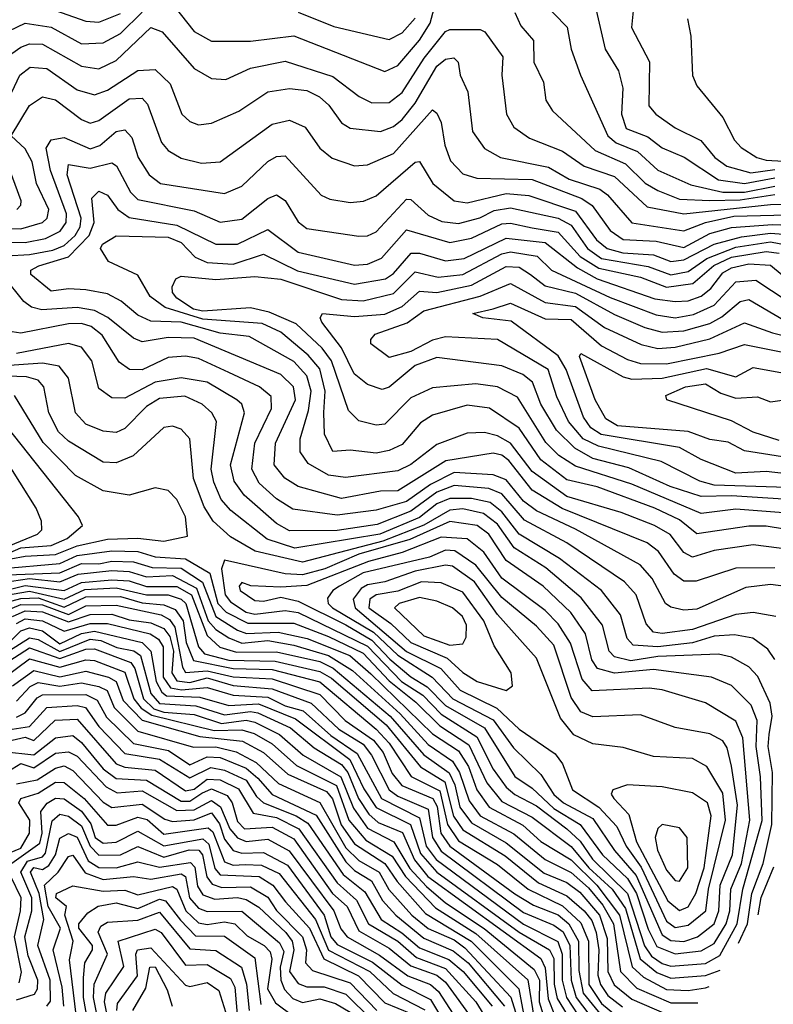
# Model space of a CAD drawing. Extents: x 1308313 to 1441400, y 959662 to 1036319.
# Tile 82 of 256: x 1360922 to 1362662, y 981550 to 983823. Entities that reach past the tile are written whole.
import ezdxf

# ---------------------------------------------------------------- set-up
doc = ezdxf.new("R2010")
doc.units = 0

msp = doc.modelspace()

# ---------------------------------------------------------------- linework, layer by layer
at = {"layer": '0CON10XD'}
for points in [[(1362342.5, 983882.5), (1362334.8, 983805), (1362376.1, 983726.1), (1362374.5, 983624.5), (1362390.7, 983605), (1362435, 983573.7), (1362494.3, 983544.3), (1362526.8, 983505), (1362554.8, 983485), (1362609.8, 983469.8), (1362665, 983476.8)], [(1361278.1, 983855), (1361325, 983796), (1361365, 983773.7), (1361455, 983773.5), (1361555, 983785.7), (1361765, 983703.5), (1361795, 983717.3), (1361845, 983776.1), (1361869.5, 983815), (1361885, 983873.3)], [(1362125, 983868), (1362185.7, 983805.7), (1362195.6, 983755), (1362217, 983695), (1362279.6, 983555), (1362298.8, 983538.8), (1362348.6, 983518.6), (1362395, 983475.9), (1362471.6, 983441.6), (1362545, 983424.5), (1362595, 983425), (1362665, 983438.7)], [(1360860.5, 983779.5), (1360935, 983815.3), (1360995, 983805.8), (1361065, 983767.7), (1361115, 983769.5), (1361155, 983790.9), (1361205, 983840.7)], [(1360989.8, 983849.8), (1361075, 983819.7), (1361105, 983817.7), (1361155, 983837.6)], [(1361565, 983840.8), (1361647.4, 983807.4), (1361775, 983777.4), (1361805, 983792.9), (1361835, 983826.3)], [(1362065, 983839.4), (1362079.2, 983809.2), (1362108.5, 983775), (1362108.8, 983725), (1362131.5, 983678.5), (1362137, 983637), (1362152.3, 983612.3), (1362250.7, 983520.7), (1362320.3, 983490.3), (1362365.9, 983445.9), (1362395, 983428.5), (1362445, 983408.8), (1362515.5, 983405.5), (1362585, 983407.1), (1362665, 983419.1)], [(1362253, 983845), (1362273.6, 983755), (1362304.4, 983705), (1362314.5, 983665), (1362311.3, 983605), (1362321.9, 983571.9), (1362372.4, 983552.4), (1362405, 983527.4), (1362455.7, 983505.7), (1362535, 983453.6), (1362595, 983444.6), (1362665, 983457.8)], [(1362463.8, 983825), (1362471.8, 983785), (1362475.5, 983694.5), (1362485, 983670.6), (1362545, 983597.5), (1362572.3, 983545), (1362587.8, 983527.8), (1362623.7, 983505), (1362645, 983499.1), (1362725, 983494.5)], [(1360874.9, 983725.1), (1360925, 983759.4), (1360945, 983767.7), (1360975, 983766.3), (1361065, 983716), (1361105, 983709.4), (1361145, 983729), (1361225, 983805.2), (1361251.4, 983795), (1361325, 983710.2), (1361365, 983687.3), (1361398, 983685), (1361455, 983711), (1361535, 983727.7), (1361645, 983692.3), (1361705.9, 983645.9), (1361735, 983631.5), (1361775, 983632.2), (1361805.1, 983655), (1361856.1, 983733.9), (1361905, 983795.5), (1361915, 983800.5), (1361985, 983800.3), (1361996.3, 983795), (1362037.3, 983737.3), (1362035.5, 983695), (1362046.2, 983605), (1362062.8, 983575), (1362099.2, 983549.2), (1362175, 983519.4), (1362225.2, 983485), (1362295, 983460.9), (1362370.9, 983390.9), (1362455, 983374.6), (1362655, 983396.2), (1362775, 983396.9)], [(1360885, 983615.2), (1360922.7, 983695), (1360946.6, 983713.4), (1360985, 983710.7), (1361055, 983661), (1361095, 983649.9), (1361125, 983660.3), (1361195, 983706.1), (1361235, 983708), (1361269.3, 983675), (1361296.6, 983605), (1361315, 983588.2), (1361335, 983580.3), (1361365, 983584.3), (1361428.1, 983611.9), (1361495, 983656.2), (1361545, 983664.2), (1361585, 983659.8), (1361614.2, 983645), (1361635.7, 983625.7), (1361664.8, 983585), (1361685, 983572.4), (1361755, 983565.2), (1361785, 983576.2), (1361805, 983592.3), (1361835, 983630.3), (1361885, 983716), (1361905, 983732.2), (1361924.8, 983734.8), (1361934.7, 983725), (1361939.2, 983695), (1361956.7, 983656.7), (1361967.8, 983565), (1361995.4, 983525.4), (1362032.2, 983505), (1362142.8, 983482.8), (1362191, 983455), (1362261.5, 983431.5), (1362279, 983419), (1362335, 983354.1), (1362455, 983335.5), (1362505.5, 983354.5), (1362570.7, 983369.3), (1362755, 983374.3)], [(1360795, 983341.2), (1360925, 983340.5), (1360975.2, 983354.8), (1360985.4, 983365), (1360989.6, 983385), (1360961.5, 983445), (1360951.3, 983495), (1360935, 983524.8), (1360902.9, 983555), (1360945, 983624.8), (1360975, 983645.2), (1361005, 983638), (1361065, 983592.5), (1361085, 983584.1), (1361105, 983590.5), (1361175, 983640.5), (1361205, 983642), (1361217.7, 983627.7), (1361249.3, 983539.3), (1361265, 983521.1), (1361295, 983503.2), (1361342.1, 983492.1), (1361385, 983495.2), (1361505, 983581.9), (1361545, 983590.8), (1361581.3, 983575), (1361615, 983526.8), (1361643.7, 983503.7), (1361695, 983485.6), (1361725, 983488.3), (1361785, 983513.8), (1361875, 983614.7), (1361885, 983607.5), (1361895.4, 983585.4), (1361903.3, 983533.3), (1361917, 983497), (1361945, 983466.9), (1361977.4, 983457.4), (1362105, 983453.8), (1362219.9, 983409.9), (1362244, 983394), (1362285, 983336.4), (1362315, 983315.6), (1362391.7, 983311.7), (1362455, 983296.9), (1362515, 983329.2), (1362565, 983343.4), (1362659.9, 983350.1), (1362756, 983346)], [(1360775, 983310.8), (1360935, 983309), (1360981.8, 983318.2), (1361015.7, 983335), (1361029.4, 983355), (1361030.3, 983375), (1360993.2, 983475), (1360983.7, 983526.3), (1360995, 983545.8), (1361025, 983551), (1361085, 983524.7), (1361107.5, 983532.5), (1361145, 983565.2), (1361165, 983568.8), (1361181.1, 983551.1), (1361196.1, 983505), (1361221.3, 983465), (1361247.7, 983445), (1361395, 983421.8), (1361435, 983438.8), (1361495, 983496), (1361515, 983506.9), (1361535, 983508.7), (1361618.2, 983418.2), (1361638.3, 983408.3), (1361685, 983401), (1361716.2, 983403.8), (1361745, 983416.1), (1361835, 983494.3), (1361845, 983495.7), (1361875.7, 983445), (1361925, 983404.5), (1361955, 983400.4), (1362045, 983422), (1362097.3, 983417.3), (1362205, 983381.2), (1362253.8, 983315), (1362278, 983295), (1362314.5, 983285), (1362385, 983280.2), (1362425.1, 983265.1), (1362455, 983268.4), (1362525.3, 983304.7), (1362588.5, 983321.5), (1362655, 983330.2), (1362735, 983323.7)], [(1360837.7, 983275), (1360945, 983281), (1360999.2, 983290.8), (1361025, 983301.4), (1361050.1, 983325), (1361062.3, 983345), (1361064, 983365), (1361031.7, 983465), (1361035, 983488.9), (1361085, 983480.3), (1361135, 983492.7), (1361145.9, 983485.9), (1361178.1, 983425), (1361195, 983407.8), (1361325, 983381.4), (1361385, 983355.8), (1361435, 983362.3), (1361495, 983410.5), (1361515, 983419), (1361535, 983405.9), (1361565, 983356.2), (1361585, 983340.6), (1361705, 983323.5), (1361725, 983323.9), (1361745, 983333.1), (1361815, 983408.9), (1361825, 983408.1), (1361865, 983371.4), (1361897.1, 983357.1), (1361935, 983352.4), (1361984.5, 983365.5), (1362017.5, 983382.5), (1362055, 983388.5), (1362165, 983364.5), (1362195, 983348.7), (1362232.6, 983295), (1362265, 983271.3), (1362373.3, 983253.3), (1362425, 983233.9), (1362465, 983241.6), (1362508.5, 983271.5), (1362575, 983298.2), (1362655, 983310), (1362715, 983298.9)], [(1360915.4, 983385), (1360925.1, 983394.9), (1360925.5, 983405), (1360892.7, 983495)], [(1362705, 982599.3), (1362615, 982610.7), (1362525, 982597.2), (1362475, 982582.2), (1362455, 982592.5), (1362424.1, 982634.1), (1362387.7, 982655), (1362310.3, 982685), (1362185, 982722), (1362105, 982779.9), (1362054.9, 982844.9), (1362025, 982862.5), (1361995, 982869.7), (1361955, 982868.5), (1361885, 982842.2), (1361825, 982795.7), (1361795, 982781.3), (1361674.4, 982765.6), (1361635, 982771.6), (1361588.5, 982798.5), (1361569.7, 982825), (1361570, 982855), (1361589, 982921), (1361594.8, 982965), (1361585, 983000.9), (1361555, 983033.7), (1361451.7, 983091.7), (1361385, 983099), (1361295, 983124.6), (1361225, 983127.1), (1361195, 983141.1), (1361156.6, 983173.4), (1361125, 983190), (1361075, 983199.4), (1361035, 983201.9), (1360995, 983196), (1360947.9, 983235), (1360947.8, 983245), (1360966.2, 983255), (1361034.7, 983275.3), (1361082.7, 983325), (1361094.3, 983355), (1361089.2, 983410.8), (1361105, 983427), (1361125, 983418.1), (1361149.2, 983385), (1361175, 983366.6), (1361285, 983348.8), (1361375, 983304.4), (1361425, 983304.9), (1361495, 983338.3), (1361565, 983286.5), (1361695, 983256.1), (1361725, 983258.5), (1361757.3, 983272.7), (1361815, 983337.8), (1361915, 983308.8), (1361965, 983319), (1362035, 983351.9), (1362055, 983353.3), (1362105, 983342.5), (1362165, 983332.2), (1362216.4, 983276.4), (1362259, 983249), (1362355, 983228.2), (1362415, 983205.1), (1362476.3, 983213.7), (1362524.6, 983255.4), (1362565, 983274.9), (1362645, 983288), (1362675, 983283.9)], [(1362725, 982640.4), (1362645, 982653.4), (1362605, 982653.6), (1362485, 982636.2), (1362445, 982668), (1362388.7, 982695), (1362255, 982744.3), (1362185, 982760.5), (1362125, 982806.4), (1362075, 982880.1), (1362006.4, 982926.4), (1361955, 982933.1), (1361875, 982909.8), (1361847.8, 982892.2), (1361805, 982841.9), (1361775, 982828), (1361745, 982822.5), (1361685, 982828.8), (1361645, 982826.3), (1361625.7, 982865.7), (1361624.2, 982915.8), (1361627.8, 982965), (1361615, 983016.6), (1361588.3, 983048.3), (1361525, 983101.4), (1361481.7, 983121.7), (1361345, 983131.6), (1361258.4, 983158.4), (1361223.9, 983183.9), (1361195, 983233.1), (1361127.7, 983265), (1361108.5, 983295), (1361113.4, 983305), (1361145, 983324.3), (1361265, 983320.7), (1361295, 983308.3), (1361327.7, 983275), (1361355, 983262.2), (1361415, 983258.5), (1361485, 983281.6), (1361563.5, 983243.5), (1361695, 983212.4), (1361766.6, 983225), (1361785, 983237.4), (1361826, 983284), (1361845, 983284.3), (1361905, 983266.6), (1361948.6, 983271.4), (1362045, 983319), (1362135, 983308.5), (1362209.9, 983249.9), (1362255, 983224.4), (1362388.4, 983178.4), (1362435, 983172.1), (1362465, 983173.6), (1362495.5, 983185), (1362517.7, 983202.3), (1362545, 983238.6), (1362565, 983250.3), (1362605, 983259.4), (1362655, 983255.9), (1362745, 983181.8)], [(1362705, 982683.1), (1362575, 982693.1), (1362495, 982683.1), (1362335, 982750.4), (1362205, 982792), (1362167.1, 982817.1), (1362137.1, 982847.1), (1362071.4, 982951.4), (1362025.1, 982975.1), (1361975, 982982.3), (1361875, 982973.2), (1361825, 982949.8), (1361765, 982889.5), (1361745, 982886.5), (1361705, 982896.5), (1361681, 982921), (1361642.3, 983035), (1361620.4, 983065), (1361560.5, 983120.5), (1361497.9, 983147.9), (1361455, 983157.4), (1361345, 983150.3), (1361323.8, 983155), (1361285, 983180), (1361275, 983193.1), (1361274, 983206), (1361283.1, 983225), (1361295, 983230.5), (1361375, 983223), (1361465, 983230.3), (1361525, 983223.8), (1361665, 983177.2), (1361715, 983174), (1361785, 983191), (1361835, 983241), (1361888.2, 983228.2), (1361945, 983234.5), (1362035, 983282.5), (1362055, 983286.8), (1362116.9, 983276.9), (1362150, 983245), (1362285, 983181.4), (1362391.7, 983141.7), (1362435, 983134.9), (1362477.5, 983142.5), (1362525, 983164.1), (1362575, 983217.5), (1362621.3, 983221.3), (1362729.7, 983149.7)], [(1362732.8, 982712.8), (1362565, 982723.7), (1362495, 982721.9), (1362423.9, 982745), (1362328.6, 982788.6), (1362245, 982810.2), (1362203.7, 982833.7), (1362161.4, 982875), (1362124.9, 982935), (1362106, 982986), (1362083.7, 983003.7), (1362035, 983023.6), (1361885, 983043.4), (1361835, 983024.6), (1361775, 982974.4), (1361758.8, 982968.8), (1361725, 982980.6), (1361694.5, 983005), (1361665.5, 983065.5), (1361619.8, 983125), (1361615.8, 983135), (1361621.4, 983145), (1361695, 983137.5), (1361765, 983143.3), (1361805, 983161.2), (1361845, 983196), (1361885, 983193.1), (1361965, 983209.9), (1362045, 983252.9), (1362075, 983252), (1362101.7, 983235), (1362135, 983208.7), (1362205, 983191.6), (1362295, 983142), (1362365, 983112), (1362405, 983101.5), (1362455, 983104.3), (1362515, 983121.4), (1362543.3, 983136.7), (1362585, 983172.4), (1362605, 983177.3), (1362685, 983129.7)], [(1362665, 982557.1), (1362575, 982556.6), (1362483.6, 982526.4), (1362455, 982526.5), (1362433, 982543), (1362396.6, 982595), (1362370.5, 982615), (1362174.7, 982694.7), (1362105, 982737), (1362051.6, 982805), (1362035, 982817.8), (1362015, 982822.4), (1361905.6, 982804.4), (1361795, 982735.1), (1361755, 982734.2), (1361665, 982717.7), (1361565, 982745.1), (1361534.4, 982764.4), (1361509.8, 982795), (1361512.5, 982845), (1361559.1, 982945), (1361554.6, 982975), (1361525, 983004.1), (1361325, 983087.5), (1361265, 983089.5), (1361205, 983079.1), (1361185, 983087.4), (1361125.5, 983135.5), (1361095, 983151.5), (1361055, 983158.8), (1360973.3, 983153.3), (1360949.6, 983159.6), (1360932.2, 983172.2), (1360885, 983230.6)], [(1362765, 982740.6), (1362525, 982748.6), (1362492.6, 982757.4), (1362402.9, 982802.9), (1362258.6, 982838.6), (1362222.9, 982855), (1362189.2, 982895), (1362161.9, 982951.9), (1362142.4, 983015), (1362025, 983084.8), (1361905, 983090.5), (1361875, 983082.8), (1361825, 983056.6), (1361775, 983043), (1361732.5, 983075), (1361732.5, 983085), (1361742.8, 983097.2), (1361816.5, 983123.5), (1361855, 983150.6), (1361985.4, 983184.6), (1362055, 983213.9), (1362135, 983170.4), (1362205, 983161.1), (1362272.4, 983112.4), (1362356.6, 983073.4), (1362395, 983063.9), (1362435, 983067), (1362515, 983086.5), (1362595, 983123.3), (1362659.8, 983099.8), (1362764.1, 983074.1)], [(1362820.1, 982760.1), (1362645, 982779.9), (1362575, 982776), (1362495, 982807.4), (1362445.6, 982835.6), (1362264.8, 982865), (1362240.9, 982880.9), (1362223.7, 982905), (1362184, 983015), (1362165, 983046.7), (1362057, 983127), (1361991.2, 983135), (1361968, 983145), (1362015.2, 983155.2), (1362055, 983168.8), (1362135, 983132.7), (1362195, 983131), (1362265, 983070.1), (1362325, 983038.5), (1362355, 983029.5), (1362415, 983028.4), (1362536.6, 983053.4), (1362595, 983073), (1362765, 983039.3)], [(1362696.5, 982513.5), (1362655, 982518.9), (1362598.1, 982511.9), (1362485, 982461.9), (1362455, 982459.7), (1362425, 982466.9), (1362413.1, 982475), (1362382.5, 982532.5), (1362354.2, 982564.2), (1362205, 982646.8), (1362115, 982689), (1362085, 982711.4), (1362045, 982760.7), (1362015, 982772.5), (1361925, 982777.2), (1361870.2, 982749.8), (1361815, 982710.5), (1361745, 982690.8), (1361655, 982678.7), (1361552.7, 982692.7), (1361515, 982716.6), (1361475, 982752.9), (1361457.8, 982785), (1361465.3, 982845), (1361503.6, 982925), (1361502.9, 982952.9), (1361476.2, 982975), (1361405, 983008.1), (1361335, 983040.7), (1361305, 983046.1), (1361265, 983043.2), (1361205, 983014.4), (1361175.7, 983015.7), (1361152.1, 983032.1), (1361112.9, 983095), (1361087.4, 983115), (1361065, 983121.5), (1361035, 983121), (1360925, 983099.4), (1360905, 983102.1)], [(1362667.7, 982445), (1362615, 982454.1), (1362575, 982449.3), (1362475, 982414.6), (1362405, 982405.9), (1362385, 982409.2), (1362368.4, 982428.4), (1362344.9, 982494.9), (1362318.1, 982525), (1362185.2, 982615.2), (1362087.8, 982667.8), (1362035, 982728.1), (1362005, 982740.5), (1361925, 982747.5), (1361885, 982732.2), (1361825, 982688.6), (1361747.7, 982657.7), (1361655, 982643.4), (1361545, 982643.2), (1361515, 982660), (1361440.3, 982725), (1361417.4, 982757.4), (1361409.1, 982795), (1361441.1, 982915), (1361435.2, 982935), (1361423.8, 982945), (1361355, 982986), (1361295, 982996.2), (1361235, 982986), (1361165, 982949.2), (1361135, 982949.8), (1361105, 982971.2), (1361089.2, 983035), (1361065, 983066.7), (1361035, 983075.4), (1360915, 983052.4)], [(1362775, 982798.9), (1362595, 982827.7), (1362557.4, 982847.4), (1362515, 982853.8), (1362465, 982872), (1362302.5, 982885), (1362275, 982901.5), (1362250.4, 982945), (1362214.8, 983045), (1362217.5, 983052.5), (1362315, 982998.3), (1362335, 982993), (1362405, 982995.5), (1362507.3, 983017.3), (1362575, 982998.1), (1362615, 983019.8), (1362755, 982994.3)], [(1362665.4, 982345.4), (1362649.4, 982369.4), (1362614.6, 982394.6), (1362572.3, 982402.3), (1362525, 982399.7), (1362475, 982384.5), (1362395, 982374.7), (1362338.7, 982378.7), (1362324.2, 982394.2), (1362308.9, 982448.9), (1362265.4, 982505.4), (1362168.6, 982578.6), (1362075, 982634.9), (1362035, 982686.6), (1362008.1, 982708.1), (1361965, 982717.3), (1361915, 982717.3), (1361885, 982704.9), (1361845, 982673.7), (1361753.5, 982635), (1361557.5, 982602.5), (1361493.3, 982623.3), (1361409.4, 982689.4), (1361387.7, 982715), (1361370.1, 982755), (1361364.5, 982785), (1361376.9, 982895), (1361365.7, 982915), (1361343.3, 982935), (1361303.8, 982953.8), (1361245, 982948.3), (1361215, 982929.9), (1361165, 982878.9), (1361145, 982869.5), (1361115, 982872.7), (1361075, 982889.1), (1361050.8, 982915), (1361035.2, 982995), (1361013.4, 983023.4), (1360975, 983030.1), (1360865, 983022.4)], [(1362581.8, 981690.5), (1362602.2, 981735), (1362612.6, 981805), (1362638.3, 981875), (1362658.2, 981965), (1362659.7, 982085), (1362649.6, 982145), (1362652.5, 982172.5), (1362658.8, 982215), (1362654.5, 982244.5), (1362626.3, 982306.3), (1362605, 982329), (1362565, 982351.1), (1362535, 982358.4), (1362395, 982352.3), (1362332.9, 982342.9), (1362295, 982352), (1362282.9, 982365), (1362267.9, 982425), (1362218.2, 982488.2), (1362137, 982557), (1362063.4, 982603.4), (1362025, 982658.4), (1361992.8, 982682.8), (1361945, 982693.3), (1361915, 982690.6), (1361855, 982655.6), (1361760.8, 982619.2), (1361575, 982570.6), (1361466, 982596), (1361408.9, 982628.9), (1361368.8, 982665), (1361348.1, 982698.1), (1361323.6, 982763.6), (1361315.2, 982855), (1361295, 982877.7), (1361275, 982884.3), (1361255, 982881.2), (1361183.9, 982816.1), (1361145, 982800.2), (1361115, 982801.4), (1361035, 982849.9), (1361011.7, 982871.7), (1360990, 982915), (1360977.7, 982975), (1360965, 982990.4), (1360938.1, 982998.1), (1360825, 983002.5)], [(1362675, 982851.3), (1362615, 982870.9), (1362565, 982897), (1362416.2, 982945), (1362414, 982955), (1362459.1, 982975), (1362505, 982982.4), (1362540.6, 982960.6), (1362575, 982949.1), (1362625, 982951.9), (1362655, 982941), (1362735, 982952)], [(1360868.2, 982571.8), (1360935, 982584.6), (1361005, 982588.3), (1361055, 982607.9), (1361125, 982623.3), (1361195, 982626.1), (1361255, 982619), (1361309.4, 982630.6), (1361304.8, 982675), (1361285, 982715.3), (1361265, 982735.8), (1361235, 982742.1), (1361175, 982724.8), (1361115, 982735.2), (1361050.8, 982770.8), (1360976.7, 982846.7), (1360910.5, 982955)], [(1360895, 982590.8), (1360925, 982603.2), (1360995, 982609.3), (1361031.9, 982625), (1361067.1, 982655), (1361058.2, 982675), (1360874.8, 982905)], [(1360885, 982602.6), (1360963.4, 982635), (1360973.4, 982645), (1360972.9, 982665), (1360960.7, 982695), (1360884.8, 982815)], [(1362425, 981637.7), (1362505, 981644.1), (1362538.1, 981661.9), (1362578.2, 981735), (1362591.4, 981815), (1362636.1, 981973.9), (1362632.1, 982075), (1362622, 982145), (1362624.3, 982205), (1362610.6, 982240.6), (1362565.3, 982285.3), (1362519.4, 982305), (1362385, 982322.8), (1362295, 982314.1), (1362256, 982325), (1362243.3, 982345), (1362228, 982405), (1362194.1, 982454.1), (1362130.8, 982515), (1362045, 982574), (1362004.9, 982634.9), (1361978.4, 982655), (1361915, 982664.3), (1361822.8, 982622.8), (1361705, 982589), (1361626.6, 982555), (1361575, 982541.1), (1361535, 982543.7), (1361395, 982575.2), (1361388.1, 982555), (1361396.4, 982495), (1361408.9, 982478.9), (1361445, 982454.9), (1361465, 982450.1), (1361535, 982458.7), (1361565, 982454.2), (1361725, 982376.3), (1361804, 982295), (1361853, 982263), (1361895, 982219.2), (1361977.2, 982167.2), (1362015, 982092.6), (1362045, 982050.9), (1362065, 982033.6), (1362115, 982008), (1362185, 981955), (1362216.2, 981926.2), (1362244.7, 981884.7), (1362325.4, 981805.4), (1362364.3, 981684.3), (1362380.6, 981660.6), (1362405, 981643.5), (1362425, 981637.7)], [(1362435, 981665.9), (1362495, 981672.6), (1362525, 981689.6), (1362552.8, 981735), (1362561.6, 981765), (1362563.9, 981815), (1362588.3, 981875), (1362608, 981975), (1362591.5, 982165), (1362575, 982203.5), (1362505, 982245.6), (1362405, 982275.6), (1362375, 982279.7), (1362243.4, 982273.4), (1362220.6, 982300.6), (1362193.5, 982383.5), (1362165, 982427.7), (1362135, 982459.1), (1362035, 982533.5), (1361993.6, 982593.6), (1361955, 982624.4), (1361895, 982628.1), (1361805, 982592.8), (1361727.7, 982572.3), (1361585, 982516.7), (1361525, 982512.6), (1361456.2, 982516.2), (1361435, 982523.2), (1361428.6, 982515), (1361431.6, 982505), (1361465, 982482.2), (1361485, 982480.7), (1361525, 982490), (1361565, 982480.2), (1361675, 982426), (1361735, 982390.2), (1361776.8, 982346.8), (1361825, 982305.5), (1361862.8, 982282.8), (1361905, 982239.4), (1361995, 982187.7), (1362065, 982075.9), (1362105, 982048.6), (1362155, 982001.8), (1362215.8, 981965), (1362267.3, 981895), (1362325, 981840.3), (1362346.3, 981805), (1362372.7, 981722.7), (1362393.2, 981683.2), (1362435, 981665.9)], [(1360875, 982555.4), (1361015, 982567.5), (1361055, 982585.6), (1361135, 982596.8), (1361195, 982595.1), (1361235, 982582.4), (1361305, 982578.2), (1361361.1, 982545), (1361379.5, 982475), (1361398.9, 982455), (1361449.3, 982429.3), (1361555, 982429.4), (1361635, 982399), (1361715, 982360.5), (1361775, 982296.5), (1361837, 982247), (1361892.4, 982192.4), (1361958.9, 982148.9), (1362000.9, 982060.9), (1362035, 982018), (1362105, 981981.7), (1362195, 981914.1), (1362236.1, 981865), (1362290, 981815), (1362320.9, 981770.9), (1362354.2, 981654.2), (1362392.6, 981622.6), (1362425, 981609.9), (1362505, 981615.8), (1362539, 981628.1)], [(1362455, 981694.3), (1362486.9, 981705), (1362525.1, 981735), (1362536.2, 981765), (1362539, 981825), (1362567.5, 981895), (1362579.3, 982009.3), (1362565, 982099.6), (1362555, 982141.5), (1362545, 982158.1), (1362515, 982173.9), (1362435, 982188.4), (1362355, 982217.9), (1362245, 982213.7), (1362217.2, 982225), (1362195, 982258.2), (1362155, 982378.9), (1362115, 982422.4), (1362035, 982488.9), (1361975, 982563.6), (1361926.4, 982596.4), (1361905, 982598), (1361867.9, 982582.1), (1361715, 982546), (1361660.2, 982515), (1361644.8, 982505), (1361633, 982487), (1361634.3, 982475), (1361644.3, 982465), (1361739, 982409), (1361795, 982355.5), (1361874.7, 982304.7), (1361922, 982255), (1362015, 982206.7), (1362062.1, 982142.1), (1362125, 982079.8), (1362155, 982033.8), (1362177.7, 982015), (1362245, 981978.5), (1362295.5, 981905), (1362345, 981846.8), (1362405, 981709.9), (1362425, 981696.5), (1362455, 981694.3)], [(1360895, 982541.2), (1361015, 982546.1), (1361065, 982567.5), (1361105, 982566.4), (1361135, 982572.7), (1361185, 982571.1), (1361228.1, 982558.1), (1361295, 982556.5), (1361344.6, 982524.6), (1361375, 982445.1), (1361425, 982413.3), (1361445.5, 982405.5), (1361519.2, 982409.2), (1361586, 982394), (1361684, 982355), (1361732.6, 982312.6), (1361875, 982174.2), (1361935.1, 982135), (1361958.3, 982098.3), (1361977.4, 982045), (1362006, 982005), (1362083.4, 981963.4), (1362125, 981925.8), (1362195, 981883.1), (1362254.2, 981825), (1362306.5, 981755), (1362336, 981636), (1362362, 981612), (1362415, 981583.8), (1362465, 981581.7), (1362505, 981587.7), (1362513.4, 981590.7)], [(1362435, 981727.2), (1362465, 981732.5), (1362506.2, 981765), (1362512.4, 981815), (1362551.3, 981975), (1362545, 982036.7), (1362508.6, 982098.6), (1362475, 982117.3), (1362385, 982121.9), (1362315, 982142.7), (1362245, 982151.1), (1362201.7, 982171.7), (1362170.5, 982210.5), (1362115, 982348.6), (1362025, 982449.9), (1361972.2, 982525), (1361921, 982561), (1361905, 982563.6), (1361835, 982549.9), (1361765, 982524.7), (1361725, 982517.8), (1361710.6, 982509.4), (1361691.8, 982485), (1361696.5, 982465), (1361815.5, 982364.5), (1361894.1, 982325), (1361939.3, 982275), (1362023.4, 982233.4), (1362075, 982184.9), (1362158, 982128), (1362175.2, 982105), (1362198.3, 982045), (1362259.2, 982005), (1362300.4, 981960.4), (1362322.5, 981915), (1362356.5, 981866.5), (1362415, 981741.7), (1362435, 981727.2)], [(1360903.4, 982526.6), (1360945, 982532.5), (1361015.1, 982524.9), (1361057.4, 982542.6), (1361135, 982550.9), (1361175, 982548.7), (1361215, 982536.4), (1361275, 982539.5), (1361330.4, 982510.4), (1361357.6, 982435), (1361375, 982414.8), (1361405, 982396), (1361435, 982383.2), (1361495, 982389.7), (1361555, 982378.7), (1361635, 982355.3), (1361690.5, 982320.5), (1361800.2, 982220.2), (1361865, 982149.3), (1361921.3, 982111.3), (1361937.4, 982085), (1361959.5, 982019.5), (1361985, 981985.1), (1362062.9, 981942.9), (1362135, 981883.7), (1362195, 981853.8), (1362235, 981818.5), (1362268.2, 981778.2), (1362293.1, 981735), (1362309.3, 981625), (1362346.8, 981586.8), (1362425, 981552.6), (1362487.3, 981552.6)], [(1360895, 982506.5), (1360935, 982516.9), (1361024.8, 982504.8), (1361065, 982523.3), (1361135, 982530), (1361175, 982527), (1361215, 982514.2), (1361285, 982514.6), (1361318.6, 982495), (1361355, 982400.9), (1361384.5, 982374.5), (1361422.5, 982362.5), (1361515, 982363.2), (1361615, 982340.8), (1361646, 982326), (1361777.1, 982215), (1361855.2, 982125.2), (1361913.8, 982083.8), (1361926.6, 982056.6), (1361938, 982005), (1361965, 981968.9), (1362045, 981922.2), (1362132.6, 981852.6), (1362185, 981830.5), (1362215, 981808.4), (1362260.5, 981755), (1362278.2, 981701.8), (1362279.9, 981625), (1362294.8, 981594.8), (1362335, 981561.1), (1362415, 981527.1)], [(1362045, 982274.3), (1362060, 982285), (1362057, 982315), (1362017.5, 982377.5), (1361993.8, 982435), (1361945, 982501.1), (1361895, 982522.5), (1361850, 982525), (1361795, 982503.8), (1361745.3, 982494.7), (1361730.4, 982485), (1361728.3, 982465), (1361778.7, 982428.7), (1361824.8, 982384.8), (1361908.9, 982348.9), (1361945, 982315.4), (1361978.4, 982295), (1362045, 982274.3)], [(1360905, 982496.3), (1360945, 982503.5), (1361025, 982484.7), (1361072.8, 982507.2), (1361145, 982510.9), (1361215, 982494.8), (1361265, 982494.7), (1361295, 982485.1), (1361305.6, 982475), (1361335, 982375.2), (1361348.8, 982358.8), (1361405, 982343.9), (1361511.8, 982341.8), (1361615, 982318.1), (1361642.4, 982302.4), (1361768.2, 982195), (1361847.7, 982097.7), (1361903.5, 982063.5), (1361924, 981984), (1361945, 981952.2), (1362042.6, 981892.6), (1362120, 981830), (1362185, 981799.8), (1362225, 981765.2), (1362243.1, 981743.1), (1362253, 981715), (1362258.9, 981675), (1362256.6, 981616.6), (1362262.6, 981595), (1362279.6, 981569.6), (1362313.7, 981543.7)], [(1360905, 982481.2), (1360925, 982486.8), (1360965, 982488.1), (1361025, 982466.5), (1361075, 982490.5), (1361155, 982490.9), (1361205, 982476.9), (1361255, 982472.2), (1361281.4, 982461.4), (1361299.3, 982435), (1361306.3, 982385), (1361323.3, 982343.3), (1361415, 982325), (1361505, 982322.4), (1361615, 982294), (1361745, 982184.6), (1361775, 982152.3), (1361825.8, 982075.8), (1361892.4, 982042.4), (1361909.7, 981965), (1361935, 981927.3), (1362025, 981872.7), (1362096.1, 981815), (1362175, 981776.6), (1362217.4, 981737.4), (1362234.9, 981695), (1362235.8, 981595), (1362265, 981551.2), (1362305, 981518)], [(1360905, 982464), (1360925, 982472.7), (1360975, 982472.2), (1361035, 982449.3), (1361075, 982469.8), (1361145, 982471.1), (1361248.9, 982448.9), (1361268.2, 982438.2), (1361280.4, 982420.4), (1361297.8, 982327.8), (1361305, 982315.8), (1361355, 982319.8), (1361415, 982305.8), (1361505, 982300.9), (1361615, 982264.9), (1361673.5, 982205), (1361739.1, 982159.1), (1361761, 982131), (1361782.3, 982082.3), (1361804.3, 982055), (1361876.1, 982025), (1361886.1, 982006.1), (1361894.5, 981945), (1361915, 981914.6), (1362065, 981804.9), (1362108.6, 981778.6), (1362165, 981755.8), (1362190.2, 981735), (1362212.3, 981695), (1362212.8, 981627.2), (1362222.8, 981575), (1362285, 981498.9)], [(1361915, 982378.9), (1361945, 982381.7), (1361952.8, 982397.2), (1361953.5, 982425), (1361944.2, 982445), (1361921.4, 982465), (1361885, 982480.7), (1361845, 982488.6), (1361798.2, 982475), (1361787.1, 982465), (1361855, 982400.1), (1361915, 982378.9)], [(1360905.9, 982445), (1360935, 982458.1), (1360975, 982456), (1361035, 982432.5), (1361085, 982449.7), (1361135, 982450.5), (1361175, 982437), (1361225, 982430.6), (1361255, 982417.3), (1361268.8, 982398.8), (1361277, 982365), (1361273.5, 982315), (1361285, 982296.7), (1361315, 982292.9), (1361355, 982303.3), (1361415, 982285.7), (1361505, 982277.8), (1361595.2, 982245.2), (1361658.8, 982185), (1361715, 982150.5), (1361734.4, 982125), (1361775, 982045), (1361795, 982029.8), (1361865, 981999.9), (1361875.2, 981935), (1361895, 981903), (1362085, 981761.8), (1362155, 981732.2), (1362176.9, 981716.9), (1362192.2, 981685), (1362195.6, 981605), (1362206.5, 981565), (1362275, 981475.4)], [(1360915, 982429.2), (1360935, 982439.6), (1360975, 982435.3), (1361025, 982410.8), (1361085, 982428.9), (1361125, 982428.9), (1361223.8, 982405), (1361242.4, 982392.4), (1361253.3, 982375), (1361253.8, 982305), (1361270.4, 982280.4), (1361295.9, 982275.9), (1361355, 982281.2), (1361415, 982263.1), (1361495, 982258.7), (1361535, 982238.9), (1361577, 982227), (1361640.6, 982170.6), (1361701, 982129), (1361757.5, 982025), (1361845, 981979.8), (1361860.7, 981915), (1361884, 981884), (1362084.9, 981734.9), (1362164.8, 981694.8), (1362174.8, 981665), (1362174.7, 981605), (1362184.3, 981565), (1362236.8, 981485)], [(1360896.6, 982383.4), (1360925, 982411.9), (1360945, 982419.2), (1360975, 982412.1), (1361015, 982381.6), (1361065, 982405.5), (1361095, 982411.2), (1361205, 982385.3), (1361225.4, 982365), (1361237, 982295), (1361250.1, 982270.1), (1361261.5, 982261.5), (1361338.4, 982258.4), (1361405, 982239.4), (1361473.7, 982243.7), (1361558.9, 982208.9), (1361684.6, 982115), (1361717, 982047), (1361745, 982003.9), (1361824.6, 981964.6), (1361847.6, 981897.6), (1361885, 981854.8), (1362075, 981716), (1362145.5, 981675.5), (1362155.2, 981655), (1362155.8, 981595.8), (1362163.1, 981563.1), (1362223.9, 981463.9)], [(1360875, 982352.1), (1360945, 982396.1), (1360965, 982392), (1361015, 982364.2), (1361085, 982392.3), (1361109.7, 982389.7), (1361146.7, 982373.3), (1361185.5, 982365.5), (1361201.4, 982355), (1361225, 982267.3), (1361245, 982244.1), (1361328.6, 982238.6), (1361395, 982217.7), (1361455, 982225.8), (1361472.4, 982222.4), (1361547.7, 982187.7), (1361602, 982142), (1361665, 982103.5), (1361680.1, 982085), (1361704.1, 982025), (1361728.2, 981988.2), (1361749.7, 981969.7), (1361806.1, 981946.1), (1361833.4, 981883.4), (1361864.5, 981845), (1362125.6, 981655.6), (1362135, 981633.5), (1362141.8, 981561.8), (1362156.4, 981525)], [(1360875, 982328), (1360945, 982372.3), (1361015, 982348.2), (1361075, 982369.2), (1361095, 982370.3), (1361178.8, 982338.8), (1361188, 982325), (1361208.3, 982255), (1361232, 982232), (1361255, 982223.8), (1361325, 982218.5), (1361387.9, 982197.9), (1361445, 982205.3), (1361465, 982201.3), (1361522.4, 982172.4), (1361576.7, 982125), (1361663.8, 982075), (1361692.5, 982002.5), (1361725, 981955.9), (1361786.2, 981925), (1361823.2, 981863.2), (1361861.3, 981821.3), (1361905, 981783.9), (1361994.4, 981724.4), (1362110.2, 981630.2), (1362121.8, 981605), (1362121.7, 981555), (1362130.5, 981525)], [(1360885, 982302.9), (1360945, 982347.2), (1361015, 982328), (1361075, 982345.2), (1361095, 982343.3), (1361165, 982316.3), (1361185.9, 982255), (1361203, 982233), (1361227.4, 982217.4), (1361371.6, 982181.6), (1361435, 982183.3), (1361463.5, 982175), (1361505, 982151), (1361561.2, 982101.2), (1361653.4, 982055), (1361682.4, 981975), (1361721.3, 981928.7), (1361781.9, 981891.9), (1361812.5, 981845), (1361882, 981772), (1361975, 981713.2), (1362095, 981606.1), (1362110, 981515)], [(1360905.4, 982284.6), (1360955, 982320.1), (1361015, 982306), (1361075, 982318.7), (1361127.1, 982305), (1361144.9, 982294.9), (1361161.4, 982251.4), (1361205, 982206), (1361338, 982168), (1361436.9, 982156.9), (1361485, 982130.7), (1361541.2, 982081.2), (1361630.8, 982040.8), (1361644.3, 982024.3), (1361664.2, 981964.2), (1361695, 981919.9), (1361765, 981874.9), (1361793.3, 981833.3), (1361859.2, 981759.2), (1361964.8, 981695), (1362074.7, 981585), (1362087.9, 981515)], [(1360915, 982249.8), (1360946.7, 982283.3), (1360965, 982292.3), (1361015, 982284.5), (1361065, 982291.9), (1361105, 982283.5), (1361124, 982274), (1361140.2, 982235), (1361195, 982180), (1361323.2, 982143.2), (1361375, 982143.9), (1361422.4, 982132.4), (1361468.1, 982108.1), (1361519.7, 982059.7), (1361615, 982015.3), (1361675, 981910.8), (1361705, 981881.7), (1361752, 981855), (1361774.5, 981814.5), (1361827.6, 981755), (1361865, 981724.5), (1361925, 981698.2), (1361950, 981680), (1362056.3, 981566.3), (1362084.1, 981474.1)], [(1360915, 982212.8), (1360935, 982222.5), (1360962.5, 982257.5), (1360975, 982264.1), (1361075, 982264.9), (1361101.5, 982251.5), (1361122.9, 982212.9), (1361185, 982151.4), (1361265.9, 982135.9), (1361315, 982102.5), (1361355, 982121.2), (1361385, 982119.4), (1361445.1, 982095.1), (1361472, 982072), (1361505, 982033.8), (1361606.3, 981986.3), (1361675, 981878.2), (1361695, 981858.1), (1361734.6, 981834.6), (1361759.4, 981789.4), (1361790.8, 981755), (1361855, 981702.2), (1361922.9, 981672.9), (1361957.7, 981645), (1362041, 981545)], [(1360905, 982184.9), (1360945, 982191.3), (1360985, 982235.2), (1361055, 982239.2), (1361074.6, 982234.6), (1361105, 982190.8), (1361165, 982128.8), (1361245.2, 982115.2), (1361315, 982072.4), (1361363.7, 982096.3), (1361395, 982090.1), (1361445, 982067.1), (1361469, 982029), (1361485, 982015.1), (1361560.4, 981985), (1361587.6, 981967.6), (1361669.2, 981849.2), (1361719, 981809), (1361756.5, 981745), (1361804.6, 981714.6), (1361845, 981679.7), (1361912.9, 981652.9), (1361945.6, 981625), (1362013.1, 981545)], [(1360905, 982159.5), (1360935, 982166.3), (1360955, 982158.5), (1361004.3, 982205.7), (1361055, 982207.8), (1361145.1, 982105.1), (1361165, 982097.2), (1361235, 982090.3), (1361305, 982042.4), (1361325, 982046.6), (1361355, 982069.3), (1361385, 982067.8), (1361427.2, 982047.2), (1361461.1, 981991.1), (1361515, 981981.2), (1361566.6, 981955), (1361655, 981829.7), (1361699.7, 981789.7), (1361727.5, 981735), (1361794.9, 981695), (1361837.9, 981657.9), (1361905, 981632.4), (1361975.1, 981555), (1361999.8, 981515)], [(1360885, 982133.4), (1360955, 982125.5), (1361005, 982165.1), (1361045, 982170.4), (1361065, 982154.4), (1361115, 982093), (1361145, 982071.1), (1361215, 982067.1), (1361295, 982018.4), (1361315, 982018.2), (1361342.8, 982037.2), (1361365, 982046.9), (1361401.6, 982031.6), (1361412.6, 982015), (1361425, 981971.4), (1361441.6, 981955), (1361505, 981958.3), (1361555, 981931.8), (1361644.3, 981805), (1361678.5, 981775), (1361705, 981718.8), (1361775, 981679.5), (1361825, 981638.2), (1361885, 981616.8), (1361905, 981600.7), (1361970.8, 981510.8)], [(1360895, 982087.4), (1360925, 982105.9), (1360955, 982095.7), (1361005, 982129.8), (1361035, 982132.6), (1361055, 982122.6), (1361121.7, 982051.7), (1361147.5, 982037.5), (1361205, 982042.3), (1361285, 981996.7), (1361325, 981998.9), (1361365, 982020.5), (1361385.8, 982005.8), (1361407.4, 981955), (1361425, 981934), (1361445, 981925.7), (1361495, 981931.2), (1361544.1, 981904.1), (1361647.2, 981765), (1361663.5, 981723.5), (1361677.9, 981705), (1361753.1, 981663.1), (1361818.1, 981615), (1361870.3, 981595), (1361889.3, 981579.3), (1361955, 981477)], [(1360915, 982058.3), (1360962.4, 982067.6), (1361005, 982095.1), (1361025, 982100.2), (1361045, 982089.5), (1361115, 982016), (1361135, 982003.7), (1361205, 982011.8), (1361257, 981977), (1361275, 981971.3), (1361325, 981975.4), (1361365, 981991.8), (1361383.4, 981966.6), (1361395, 981930.9), (1361415, 981904.5), (1361435, 981898.8), (1361485, 981900.1), (1361540.7, 981870.7), (1361625.2, 981755), (1361640.6, 981705), (1361655, 981687.5), (1361736.8, 981646.8), (1361805, 981593.8), (1361870.9, 981560.9), (1361934, 981455)], [(1360886, 981894), (1360925, 981910.3), (1360944.8, 981944.8), (1360945.8, 981975), (1360920.6, 982015), (1360924.7, 982025), (1360965, 982037.4), (1361005, 982062.2), (1361025, 982061.6), (1361071.5, 982025), (1361125, 981962.8), (1361145, 981963.2), (1361195, 981981.7), (1361216.4, 981976.4), (1361255, 981942.5), (1361357.2, 981957.2), (1361368, 981948), (1361395, 981878.3), (1361415, 981870.7), (1361442.6, 981872.6), (1361480.5, 981870.5), (1361521.5, 981851.5), (1361605, 981745.7), (1361635, 981674.9), (1361730.9, 981625), (1361784.3, 981574.3), (1361857.1, 981537.1)], [(1362445, 981765.9), (1362465, 981774.6), (1362483.2, 981805), (1362502.3, 981865), (1362518.4, 981985), (1362510, 982015), (1362475, 982038), (1362405, 982051.3), (1362325, 982056.5), (1362291.1, 982045), (1362287.7, 982035), (1362293.8, 982025), (1362328.1, 981988.1), (1362346, 981925), (1362418.3, 981788.3), (1362445, 981765.9)], [(1360904.3, 981875.7), (1360968.7, 981921.3), (1360974.3, 981945), (1360970.9, 981995), (1360986, 982014), (1361005, 982025.6), (1361025, 982023.9), (1361065, 981995.3), (1361086.3, 981966.3), (1361096.5, 981935), (1361115, 981921.7), (1361145, 981924.2), (1361195, 981949), (1361255, 981915.3), (1361345, 981931.7), (1361359, 981919), (1361373.1, 981863.1), (1361385, 981848.4), (1361475, 981844.6), (1361507, 981825), (1361536.1, 981786.1), (1361591.1, 981725), (1361624.3, 981654.3), (1361704.5, 981615), (1361765, 981552.7), (1361825, 981528.5)], [(1360915, 981559.5), (1360956.9, 981573.1), (1360963.8, 981585), (1360963.9, 981605), (1360941.8, 981661.8), (1360934.2, 981705), (1360950.2, 981765), (1360950.6, 981795), (1360924.8, 981855), (1360940.3, 981879.7), (1360975, 981889.9), (1360981.8, 981898.2), (1360997.1, 981972.9), (1361015, 981988.8), (1361035, 981984.2), (1361065, 981961.4), (1361085, 981914.4), (1361105, 981893.6), (1361154.7, 981895), (1361195, 981914), (1361255, 981889.6), (1361313.9, 981906.1), (1361335.5, 981905.5), (1361344.6, 981894.6), (1361354.1, 981844.1), (1361366.6, 981826.6), (1361389, 981819), (1361455, 981820.8), (1361495, 981796.6), (1361515, 981766.4), (1361575.4, 981705), (1361584.3, 981675), (1361582.1, 981645), (1361597.9, 981627.9), (1361685, 981598.8), (1361746.5, 981535)], [(1362445, 981833.9), (1362464.8, 981865), (1362462.7, 981935), (1362445, 981957.1), (1362405, 981964.6), (1362395, 981955.6), (1362388.9, 981935), (1362394.5, 981905.5), (1362415, 981858.9), (1362435, 981835.7), (1362445, 981833.9)], [(1360984.8, 981545), (1360993.4, 981556.6), (1360993, 981605), (1360964.3, 981685), (1360978.4, 981745), (1360967.1, 981805), (1360947.1, 981855), (1360955, 981865.4), (1360975, 981860.6), (1360990, 981870), (1361005.2, 981894.8), (1361015, 981933.3), (1361035, 981944.3), (1361055, 981935.5), (1361080.7, 981880.7), (1361105, 981865.5), (1361145, 981864.4), (1361195, 981878.4), (1361245, 981866.3), (1361316.7, 981876.7), (1361326.3, 981866.3), (1361332.5, 981822.5), (1361345, 981802.4), (1361372.6, 981792.6), (1361425, 981796.3), (1361445, 981791.9), (1361474.1, 981774.1), (1361536.4, 981715), (1361550.9, 981695), (1361555.5, 981675.5), (1361545.1, 981625), (1361565, 981597.9), (1361585, 981590.2), (1361625, 981590), (1361675, 981573.3), (1361735, 981513.6)], [(1361024.3, 981545), (1361020.7, 981589.3), (1361000, 981675), (1361016.2, 981725), (1360987.8, 981775), (1360979.3, 981825), (1361010.8, 981855), (1361035, 981891), (1361045, 981894), (1361073.4, 981853.4), (1361115, 981837.8), (1361185, 981844.4), (1361225, 981838.7), (1361295, 981851), (1361305, 981844.4), (1361314.2, 981795), (1361335, 981771.4), (1361355, 981764.1), (1361434.9, 981764.9), (1361521.8, 981691.8), (1361531.7, 981671.7), (1361523.8, 981635), (1361525.2, 981605.2), (1361533.8, 981583.8), (1361553.1, 981563.1), (1361575, 981553.3), (1361615, 981562), (1361651.4, 981551.4), (1361685, 981531.6)], [(1362626.5, 981755.8), (1362633.6, 981796.4), (1362662.9, 981867.1)], [(1360920.8, 981599.2), (1360926.2, 981623.8), (1360910.5, 981705), (1360924.6, 981765), (1360925.5, 981795), (1360902.2, 981845)], [(1361053, 981525), (1361037.6, 981652.4), (1361041.7, 981675), (1361045.7, 981695), (1361026.9, 981755), (1361030.3, 981775), (1361006.1, 981795), (1361007.5, 981805), (1361045, 981822.9), (1361115, 981810.7), (1361165, 981812.9), (1361195, 981802.1), (1361275, 981821.9), (1361285, 981815), (1361305.7, 981765.7), (1361335, 981737.7), (1361355, 981733.5), (1361395, 981739.9), (1361418.7, 981735), (1361447.3, 981707.3), (1361487, 981685), (1361500.5, 981670.5), (1361504, 981654), (1361494.4, 981585), (1361513, 981553), (1361555, 981521.7)], [(1361080.5, 981505), (1361069.9, 981565), (1361069.3, 981610.7), (1361073, 981645), (1361090.6, 981675), (1361090.3, 981685), (1361058.9, 981725), (1361058.5, 981735), (1361079.6, 981760.4), (1361103.7, 981776.3), (1361145, 981783.8), (1361195, 981770.5), (1361245, 981792.5), (1361258.6, 981788.6), (1361293.5, 981743.5), (1361327.8, 981707.8), (1361395, 981706.8), (1361465, 981656.8), (1361479.3, 981549.3)], [(1361106.6, 981495), (1361093, 981565), (1361093.9, 981596.1), (1361124.9, 981665), (1361103.7, 981716.3), (1361110, 981730), (1361125, 981739.3), (1361195, 981743.6), (1361245, 981761.9), (1361315, 981677.5), (1361375, 981673.9), (1361434.6, 981635), (1361445.7, 981595.7), (1361452.3, 981535)], [(1361131.8, 981485), (1361118, 981555), (1361121, 981575), (1361163, 981637), (1361149.5, 981695), (1361235, 981723.1), (1361249.2, 981715), (1361305, 981640.2), (1361355, 981641.1), (1361409.2, 981609.2), (1361418.8, 981588.8), (1361425, 981517)], [(1361146.9, 981535), (1361148.4, 981551.6), (1361194.1, 981615), (1361190.4, 981665), (1361194.6, 981675), (1361225, 981680.1), (1361305, 981593.8), (1361315, 981590.6), (1361355, 981599.6), (1361381.7, 981581.7), (1361413.1, 981483.1)], [(1361183.2, 981535), (1361213.6, 981586.4), (1361222.8, 981635), (1361235, 981636), (1361262.7, 981582.7), (1361274, 981545)]]:
    msp.add_lwpolyline(points, dxfattribs=at)

doc.saveas('drawing.dxf')
